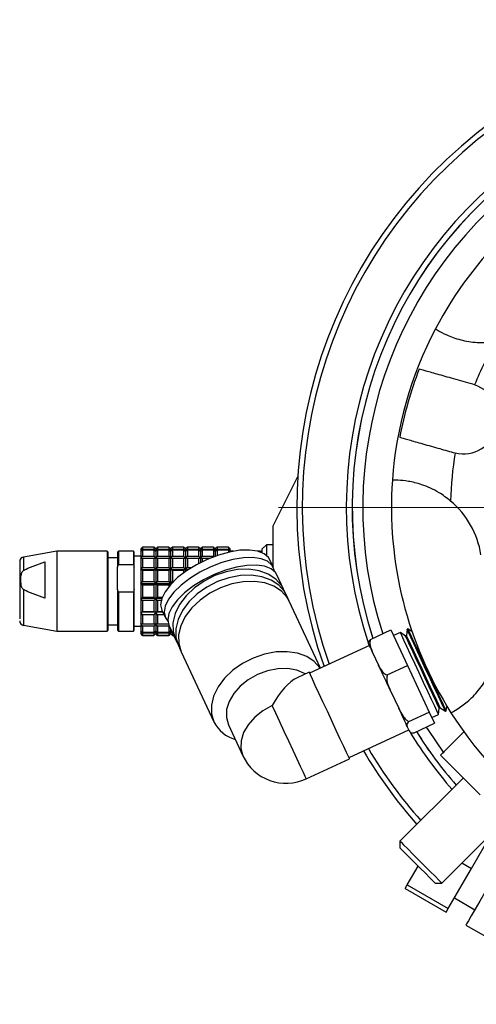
# Model space of a CAD drawing. Header units: inches. Extents: x 1.5 to 32, y 0 to 21.9.
# Tile 8 of 64: x 9.4 to 11.3, y 0.7 to 4.8. Entities that reach past the tile are written whole.
import ezdxf

# ---------------------------------------------------------------- set-up
doc = ezdxf.new("R2010")
doc.units = ezdxf.units.IN
doc.header["$MEASUREMENT"] = 0

# ---------------------------------------------------------------- blocks, each defined once
blk = doc.blocks.new('SW_CENTERMARKSYMBOL_1')
at = {"color": 0, "linetype": 'Continuous', "lineweight": 0}
for p, q in [((0, 0.2), (0, 2.1017)), ((0, 0), (0, 0.1)), ((-0.2, 0), (-2.1017, 0)), ((0, 0), (-0.1, 0)), ((0, 0), (0, -0.1)), ((0, 0), (0.1, 0)), ((0.2, 0), (2.1017, 0)), ((0, -0.2), (0, -2.1017))]:
    blk.add_line(p, q, dxfattribs=at)

msp = doc.modelspace()

# ---------------------------------------------------------------- linework, layer by layer
at = {"color": 7, "linetype": 'Continuous', "lineweight": 25}
for p, q in [((11.3067, 3.2946), (11.2989, 3.297)), ((11.2168, 3.0085), (11.2248, 3.0065)), ((10.4551, 2.699), (10.5595, 2.9076)), ((10.4551, 2.5257), (10.4551, 2.699)), ((9.5417, 2.5912), (9.4005, 2.5663)), ((9.7543, 2.5912), (9.5417, 2.5912)), ((9.7582, 2.5873), (9.7543, 2.5912)), ((9.8015, 2.5912), (9.7976, 2.5873)), ((9.8645, 2.5912), (9.8015, 2.5912)), ((9.8684, 2.5873), (9.8645, 2.5912)), ((9.9039, 2.6088), (9.896, 2.6011)), ((9.896, 2.5904), (9.9039, 2.6002)), ((9.9039, 2.595), (9.896, 2.5904)), ((9.9511, 2.6088), (9.9039, 2.6088)), ((9.9039, 2.6002), (9.9511, 2.6002)), ((9.9511, 2.595), (9.9039, 2.595)), ((9.959, 2.601), (9.9511, 2.6088)), ((9.9511, 2.6002), (9.959, 2.5904)), ((9.959, 2.5904), (9.9511, 2.595)), ((9.959, 2.601), (9.9587, 2.6014)), ((9.9669, 2.6088), (9.959, 2.601)), ((9.959, 2.5904), (9.9669, 2.6002)), ((9.9669, 2.595), (9.959, 2.5904)), ((10.0141, 2.6088), (9.9669, 2.6088)), ((9.9669, 2.6002), (10.0141, 2.6002)), ((10.0141, 2.595), (9.9669, 2.595)), ((10.022, 2.601), (10.0141, 2.6088)), ((10.0141, 2.6002), (10.022, 2.5904)), ((10.022, 2.5904), (10.0141, 2.595)), ((10.022, 2.601), (10.0217, 2.6014)), ((10.0299, 2.6088), (10.022, 2.601)), ((10.022, 2.5904), (10.0299, 2.6002)), ((10.0299, 2.595), (10.022, 2.5904)), ((10.0771, 2.6088), (10.0299, 2.6088)), ((10.0299, 2.6002), (10.0771, 2.6002)), ((10.0771, 2.595), (10.0299, 2.595)), ((10.085, 2.601), (10.0771, 2.6088)), ((10.0771, 2.6002), (10.085, 2.5903)), ((10.085, 2.5903), (10.0771, 2.595)), ((10.085, 2.601), (10.0847, 2.6014)), ((10.0929, 2.6088), (10.085, 2.601)), ((10.085, 2.5903), (10.0929, 2.6002)), ((10.0929, 2.595), (10.085, 2.5903)), ((10.1401, 2.6088), (10.0929, 2.6088)), ((10.0929, 2.6002), (10.1401, 2.6002)), ((10.1401, 2.595), (10.0929, 2.595)), ((10.148, 2.601), (10.1401, 2.6088)), ((10.1401, 2.6002), (10.148, 2.5903)), ((10.148, 2.5903), (10.1401, 2.595)), ((10.148, 2.601), (10.1477, 2.6014)), ((10.1558, 2.6088), (10.148, 2.601)), ((10.148, 2.5903), (10.1558, 2.6002)), ((10.1558, 2.595), (10.148, 2.5903)), ((10.2031, 2.6088), (10.1558, 2.6088)), ((10.1558, 2.6002), (10.2031, 2.6002)), ((10.2031, 2.595), (10.1558, 2.595)), ((10.211, 2.601), (10.2031, 2.6088)), ((10.2031, 2.6002), (10.211, 2.5903)), ((10.211, 2.5903), (10.2031, 2.595)), ((10.211, 2.601), (10.2106, 2.6014)), ((10.2188, 2.6088), (10.211, 2.601)), ((10.211, 2.5903), (10.2188, 2.6002)), ((10.2188, 2.595), (10.211, 2.5903)), ((10.2661, 2.6088), (10.2188, 2.6088)), ((10.2188, 2.6002), (10.2661, 2.6002)), ((10.2661, 2.595), (10.2188, 2.595)), ((10.274, 2.601), (10.2661, 2.6088)), ((10.2661, 2.6002), (10.274, 2.5903)), ((10.274, 2.5903), (10.2661, 2.595)), ((10.274, 2.601), (10.2736, 2.6014)), ((10.289, 2.5912), (10.274, 2.5912)), ((10.274, 2.5883), (10.274, 2.5903)), ((10.3999, 2.5912), (10.3897, 2.5912)), ((10.4275, 2.6187), (10.4078, 2.5991)), ((10.4551, 2.6187), (10.4275, 2.6187)), ((10.4275, 2.6012), (10.4275, 2.5729)), ((9.4189, 2.5191), (9.4905, 2.5462)), ((9.7976, 2.5637), (9.7582, 2.5637)), ((9.896, 2.5696), (9.8684, 2.5696)), ((9.896, 2.5593), (9.9039, 2.5702)), ((9.9039, 2.5603), (9.896, 2.5593)), ((9.9039, 2.5702), (9.9511, 2.5702)), ((9.9511, 2.5603), (9.9039, 2.5603)), ((9.9511, 2.5702), (9.959, 2.5593)), ((9.959, 2.5593), (9.9511, 2.5603)), ((9.959, 2.5593), (9.9669, 2.5702)), ((9.9669, 2.5603), (9.959, 2.5593)), ((9.9669, 2.5702), (10.0141, 2.5702)), ((10.0141, 2.5603), (9.9669, 2.5603)), ((10.0141, 2.5702), (10.022, 2.5593)), ((10.022, 2.5593), (10.0141, 2.5603)), ((10.022, 2.5593), (10.0299, 2.5702)), ((10.0299, 2.5603), (10.022, 2.5593)), ((10.0299, 2.5702), (10.0771, 2.5702)), ((10.0771, 2.5603), (10.0299, 2.5603)), ((10.0771, 2.5702), (10.085, 2.5593)), ((10.085, 2.5593), (10.0771, 2.5603)), ((10.085, 2.5593), (10.0929, 2.5702)), ((10.0929, 2.5603), (10.085, 2.5593)), ((10.0929, 2.5702), (10.1401, 2.5702)), ((10.1401, 2.5603), (10.0929, 2.5603)), ((10.1401, 2.5702), (10.148, 2.5593)), ((10.148, 2.5593), (10.1401, 2.5603)), ((10.148, 2.5593), (10.1558, 2.5702)), ((10.1558, 2.5603), (10.148, 2.5593)), ((10.1558, 2.5702), (10.2031, 2.5702)), ((10.1858, 2.5603), (10.1558, 2.5603)), ((10.2031, 2.5702), (10.2061, 2.566)), ((10.4565, 2.5227), (10.4416, 2.5545)), ((9.4005, 2.5098), (9.4114, 2.5155)), ((9.4114, 2.5155), (9.4189, 2.5191)), ((9.7976, 2.5234), (9.8015, 2.5344)), ((9.7976, 2.4287), (9.7976, 2.5234)), ((9.8015, 2.5344), (9.8645, 2.5344)), ((9.8645, 2.5344), (9.8684, 2.5234)), ((9.8684, 2.4287), (9.8684, 2.5234)), ((9.896, 2.5118), (9.9039, 2.5223)), ((9.9039, 2.509), (9.896, 2.5118)), ((9.959, 2.5118), (9.896, 2.5118)), ((9.9039, 2.5223), (9.9511, 2.5223)), ((9.9511, 2.509), (9.9039, 2.509)), ((9.9511, 2.5223), (9.959, 2.5118)), ((9.959, 2.5118), (9.9511, 2.509)), ((9.959, 2.5118), (9.9669, 2.5223)), ((9.9669, 2.509), (9.959, 2.5118)), ((10.022, 2.5118), (9.959, 2.5118)), ((9.9669, 2.5223), (10.0141, 2.5223)), ((10.0141, 2.5089), (9.9669, 2.509)), ((10.0141, 2.5223), (10.022, 2.5118)), ((10.022, 2.5118), (10.0141, 2.5089)), ((10.022, 2.5118), (10.0299, 2.5223)), ((10.0299, 2.5089), (10.022, 2.5118)), ((10.085, 2.5118), (10.022, 2.5118)), ((10.0299, 2.5223), (10.0771, 2.5223)), ((10.0771, 2.5089), (10.0299, 2.5089)), ((10.0771, 2.5223), (10.085, 2.5118)), ((10.085, 2.5118), (10.0771, 2.5089)), ((10.085, 2.5118), (10.0929, 2.5223)), ((10.085, 2.5118), (10.085, 2.5051)), ((10.0929, 2.5089), (10.085, 2.5118)), ((10.0947, 2.5118), (10.085, 2.5118)), ((10.0929, 2.5223), (10.1112, 2.5223)), ((9.896, 2.4533), (9.9039, 2.4623)), ((9.9039, 2.4623), (9.9511, 2.4623)), ((9.9511, 2.4623), (9.959, 2.4533)), ((9.959, 2.4533), (9.9669, 2.4623)), ((9.9669, 2.4623), (10.0141, 2.4623)), ((10.0141, 2.4623), (10.022, 2.4533)), ((10.022, 2.4533), (10.0299, 2.4623)), ((10.0299, 2.4623), (10.0333, 2.4623)), ((10.4995, 2.4304), (10.4713, 2.4908)), ((9.4114, 2.4231), (9.4005, 2.4288)), ((9.4189, 2.4195), (9.4114, 2.4231)), ((9.4905, 2.3924), (9.4189, 2.4195)), ((9.8015, 2.4177), (9.7976, 2.4287)), ((9.8645, 2.4177), (9.8015, 2.4177)), ((9.8684, 2.4287), (9.8645, 2.4177)), ((9.9039, 2.4471), (9.896, 2.4533)), ((9.959, 2.4533), (9.896, 2.4533)), ((9.9511, 2.4471), (9.9039, 2.4471)), ((9.959, 2.4533), (9.9511, 2.4471)), ((9.9669, 2.4471), (9.959, 2.4533)), ((10.022, 2.4533), (9.959, 2.4533)), ((10.0141, 2.4471), (9.9669, 2.4471)), ((10.022, 2.4533), (10.0141, 2.4471)), ((10.0141, 2.4471), (10.0141, 2.4413)), ((10.0246, 2.4533), (10.022, 2.4533)), ((10.5115, 2.4048), (10.4995, 2.4304)), ((9.896, 2.3911), (9.9039, 2.3974)), ((9.9039, 2.3822), (9.896, 2.3911)), ((9.959, 2.3911), (9.896, 2.3911)), ((9.9039, 2.3974), (9.9511, 2.3974)), ((9.9511, 2.3822), (9.9039, 2.3822)), ((9.9511, 2.3974), (9.959, 2.3911)), ((9.959, 2.3911), (9.9511, 2.3822)), ((9.959, 2.3911), (9.9669, 2.3974)), ((9.9669, 2.3822), (9.959, 2.3911)), ((9.9845, 2.3911), (9.959, 2.3911)), ((9.9669, 2.3974), (9.9869, 2.3974)), ((9.982, 2.3822), (9.9669, 2.3822)), ((10.5234, 2.3792), (10.5115, 2.4048)), ((10.6554, 2.0961), (10.5234, 2.3792)), ((9.896, 2.3326), (9.9039, 2.3355)), ((9.9039, 2.3221), (9.896, 2.3326)), ((9.959, 2.3326), (9.896, 2.3326)), ((9.9039, 2.3355), (9.9511, 2.3355)), ((9.9511, 2.3355), (9.959, 2.3326)), ((9.959, 2.3326), (9.9511, 2.3221)), ((9.959, 2.3326), (9.9669, 2.3355)), ((9.9669, 2.3221), (9.959, 2.3326)), ((9.9891, 2.3326), (9.959, 2.3326)), ((9.9669, 2.3355), (9.9878, 2.3355)), ((9.9849, 2.3415), (9.9998, 2.3097)), ((9.9511, 2.3221), (9.9039, 2.3221)), ((9.994, 2.3221), (9.9669, 2.3221)), ((9.9998, 2.3097), (10.0099, 2.2951)), ((9.4004, 2.2776), (9.5417, 2.2526)), ((9.5417, 2.2526), (9.7543, 2.2526)), ((9.7543, 2.2526), (9.7582, 2.2566)), ((9.7582, 2.2802), (9.7976, 2.2802)), ((9.7976, 2.2566), (9.8015, 2.2526)), ((9.8015, 2.2526), (9.8645, 2.2526)), ((9.8645, 2.2526), (9.8684, 2.2566)), ((9.8684, 2.2743), (9.896, 2.2743)), ((9.896, 2.2849), (9.9039, 2.284)), ((9.9039, 2.274), (9.896, 2.2849)), ((9.896, 2.2537), (9.9039, 2.2491)), ((9.9039, 2.2438), (9.896, 2.2537)), ((9.9039, 2.284), (9.9511, 2.284)), ((9.9511, 2.274), (9.9039, 2.274)), ((9.9039, 2.2491), (9.9511, 2.2491)), ((9.9511, 2.284), (9.959, 2.2849)), ((9.959, 2.2849), (9.9511, 2.274)), ((9.9511, 2.2491), (9.959, 2.2537)), ((9.959, 2.2537), (9.9511, 2.2438)), ((9.959, 2.2849), (9.9669, 2.284)), ((9.9669, 2.274), (9.959, 2.2849)), ((9.959, 2.2537), (9.9669, 2.2491)), ((9.9669, 2.2438), (9.959, 2.2537)), ((9.9669, 2.284), (10.0122, 2.284)), ((10.0141, 2.274), (9.9669, 2.274)), ((9.9669, 2.2491), (10.0141, 2.2491)), ((10.0155, 2.276), (10.0141, 2.274)), ((10.0141, 2.2491), (10.022, 2.2537)), ((10.022, 2.2537), (10.0141, 2.2438)), ((10.0146, 2.2779), (10.0428, 2.2175)), ((10.022, 2.2537), (10.0273, 2.2506)), ((10.0298, 2.2438), (10.022, 2.2537)), ((10.8673, 2.2179), (10.9535, 2.2581)), ((10.9535, 2.2581), (11.0234, 2.108)), ((11.0216, 2.2609), (11.0192, 2.2342)), ((11.0254, 2.2628), (11.0216, 2.2609)), ((11.0429, 2.2505), (11.0254, 2.2627)), ((9.896, 2.2428), (9.8963, 2.2425)), ((9.896, 2.2428), (9.9039, 2.2351)), ((9.9039, 2.2351), (9.896, 2.2428)), ((9.9511, 2.2438), (9.9039, 2.2438)), ((9.9039, 2.2351), (9.9511, 2.2351)), ((9.9511, 2.2351), (9.9039, 2.2351)), ((9.9511, 2.2351), (9.959, 2.2428)), ((9.959, 2.2428), (9.9511, 2.2351)), ((9.959, 2.2428), (9.9593, 2.2425)), ((9.959, 2.2428), (9.9669, 2.2351)), ((9.9669, 2.2351), (9.959, 2.2428)), ((10.0141, 2.2438), (9.9669, 2.2438)), ((9.9669, 2.2351), (10.0141, 2.2351)), ((10.0141, 2.235), (9.9669, 2.2351)), ((10.0141, 2.2351), (10.022, 2.2428)), ((10.022, 2.2428), (10.0141, 2.235)), ((10.022, 2.2428), (10.0223, 2.2424)), ((10.022, 2.2428), (10.0298, 2.2351)), ((10.0298, 2.235), (10.022, 2.2428)), ((10.0305, 2.2438), (10.0298, 2.2438)), ((10.0298, 2.2351), (10.0346, 2.2351)), ((10.0346, 2.235), (10.0298, 2.235)), ((10.0428, 2.2175), (10.0547, 2.1918)), ((10.9931, 2.2477), (10.9645, 2.2344)), ((11.015, 2.2323), (10.9931, 2.2476)), ((11.0192, 2.2342), (11.015, 2.2323)), ((10.0547, 2.1918), (10.0667, 2.1662)), ((10.0547, 2.1918), (10.0615, 2.1794)), ((10.0667, 2.1662), (10.2053, 1.8689)), ((10.8623, 2.1926), (10.6097, 2.0748)), ((10.876, 2.1634), (10.8885, 2.1364)), ((10.8885, 2.1364), (10.9011, 2.1094)), ((10.9373, 2.0678), (11.0234, 2.108)), ((11.0234, 2.108), (11.1154, 1.9107)), ((10.6077, 2.0791), (10.5563, 2.0551)), ((10.953, 1.9983), (10.9695, 1.9628)), ((10.9695, 1.9628), (10.9861, 1.9273)), ((11.1549, 1.9006), (11.1573, 1.9273)), ((11.1573, 1.9273), (11.1615, 1.9292)), ((11.1615, 1.9292), (11.1834, 1.9139)), ((11.1834, 1.9138), (11.1873, 1.9157)), ((11.1873, 1.9157), (11.1891, 1.9369)), ((11.0292, 1.8705), (11.1154, 1.9107)), ((11.1154, 1.9107), (11.1374, 1.8635)), ((11.1264, 1.8872), (11.1549, 1.9006)), ((10.2663, 1.8574), (10.3275, 1.726)), ((10.7761, 1.718), (11.0287, 1.8358)), ((11.0226, 1.849), (11.0265, 1.8405)), ((11.0265, 1.8405), (11.0305, 1.8321)), ((11.0513, 1.8234), (11.1374, 1.8635)), ((11.1626, 1.7279), (11.2617, 1.827)), ((10.5954, 1.6285), (10.7781, 1.7137)), ((11.3304, 1.5601), (11.1626, 1.7279)), ((11.2588, 1.6318), (10.9915, 1.3645)), ((11.1683, 1.1877), (11.4356, 1.455)), ((11.2932, 1.2493), (11.3799, 1.3993)), ((10.9915, 1.3645), (10.9915, 1.3362)), ((11.0225, 1.1806), (11.0682, 1.2596)), ((11.1957, 1.0805), (11.2932, 1.2493)), ((11.2531, 1.2725), (11.2932, 1.2493)), ((11.0132, 1.1645), (11.0225, 1.1806)), ((11.0225, 1.1806), (11.1957, 1.0805)), ((11.14, 1.1877), (11.1683, 1.1877)), ((11.0132, 1.1645), (11.1864, 1.0644)), ((11.2214, 1.125), (11.308, 1.075)), ((11.1864, 1.0644), (11.1957, 1.0805)), ((11.2705, 1.01), (11.4567, 0.9024))]:
    msp.add_line(p, q, dxfattribs=at)
at = {"color": 7, "linetype": 'Continuous', "lineweight": 25, "flags": 128}
for points in [[(9.5417, 2.5912), (9.5417, 2.5912), (9.5417, 2.5848), (9.5417, 2.5681), (9.5417, 2.5423), (9.5417, 2.5089), (9.5417, 2.47), (9.5417, 2.4281), (9.5417, 2.3859), (9.5417, 2.3459), (9.5417, 2.3107), (9.5417, 2.2824), (9.5417, 2.263)], [(9.7543, 2.5912), (9.7543, 2.5873), (9.7543, 2.5732), (9.7543, 2.5495), (9.7543, 2.5178), (9.7543, 2.4801)], [(9.7582, 2.4788), (9.7582, 2.5156), (9.7582, 2.5465), (9.7582, 2.5697), (9.7582, 2.5835), (9.7582, 2.5873)], [(9.7976, 2.5873), (9.7976, 2.5853), (9.7976, 2.5739), (9.7976, 2.5528), (9.7976, 2.5234)], [(9.8015, 2.5912), (9.8015, 2.591), (9.8015, 2.583), (9.8015, 2.5637), (9.8015, 2.5344)], [(9.8645, 2.5912), (9.8645, 2.591), (9.8645, 2.583), (9.8645, 2.5637), (9.8645, 2.5344)], [(9.8684, 2.5234), (9.8684, 2.5528), (9.8684, 2.5738), (9.8684, 2.5853), (9.8684, 2.5873)], [(9.896, 2.6011), (9.896, 2.6009), (9.896, 2.6004), (9.896, 2.5996), (9.896, 2.5984), (9.896, 2.5969), (9.896, 2.595), (9.896, 2.5929), (9.896, 2.5904)], [(9.896, 2.5904), (9.896, 2.5875), (9.896, 2.5844), (9.896, 2.581), (9.896, 2.5772), (9.896, 2.5732), (9.896, 2.5688), (9.896, 2.5642), (9.896, 2.5593)], [(9.9039, 2.6088), (9.9039, 2.6084), (9.9039, 2.6079), (9.9039, 2.6071), (9.9039, 2.6061), (9.9039, 2.605), (9.9039, 2.6036), (9.9039, 2.602), (9.9039, 2.6002)], [(9.9039, 2.595), (9.9039, 2.5925), (9.9039, 2.5899), (9.9039, 2.5871), (9.9039, 2.584), (9.9039, 2.5808), (9.9039, 2.5775), (9.9039, 2.5739), (9.9039, 2.5702)], [(9.9511, 2.6088), (9.9511, 2.6084), (9.9511, 2.6079), (9.9511, 2.6071), (9.9511, 2.6061), (9.9511, 2.605), (9.9511, 2.6036), (9.9511, 2.602), (9.9511, 2.6002)], [(9.9511, 2.595), (9.9511, 2.5925), (9.9511, 2.5899), (9.9511, 2.587), (9.9511, 2.584), (9.9511, 2.5808), (9.9511, 2.5775), (9.9511, 2.5739), (9.9511, 2.5702)], [(9.959, 2.601), (9.959, 2.6009), (9.959, 2.6004), (9.959, 2.5996), (9.959, 2.5984), (9.959, 2.5969), (9.959, 2.595), (9.959, 2.5929), (9.959, 2.5904)], [(9.959, 2.5904), (9.959, 2.5875), (9.959, 2.5844), (9.959, 2.581), (9.959, 2.5772), (9.959, 2.5732), (9.959, 2.5688), (9.959, 2.5642), (9.959, 2.5593)], [(9.9669, 2.6088), (9.9669, 2.6084), (9.9669, 2.6079), (9.9669, 2.6071), (9.9669, 2.6061), (9.9669, 2.605), (9.9669, 2.6036), (9.9669, 2.602), (9.9669, 2.6002)], [(9.9669, 2.595), (9.9669, 2.5925), (9.9669, 2.5899), (9.9669, 2.587), (9.9669, 2.584), (9.9669, 2.5808), (9.9669, 2.5775), (9.9669, 2.5739), (9.9669, 2.5702)], [(10.4416, 2.5545), (10.4356, 2.5644), (10.4168, 2.5805), (10.3896, 2.5912), (10.3552, 2.596), (10.315, 2.5948), (10.2707, 2.5875), (10.2239, 2.5746), (10.1768, 2.5565), (10.1311, 2.5339), (10.0889, 2.5078), (10.0517, 2.4793), (10.0211, 2.4494), (9.9984, 2.4196), (9.9845, 2.3909), (9.9799, 2.3645), (9.9849, 2.3415), (9.9849, 2.3415)], [(10.0141, 2.6088), (10.0141, 2.6084), (10.0141, 2.6079), (10.0141, 2.6071), (10.0141, 2.6061), (10.0141, 2.605), (10.0141, 2.6036), (10.0141, 2.602), (10.0141, 2.6002)], [(10.0141, 2.595), (10.0141, 2.5925), (10.0141, 2.5899), (10.0141, 2.587), (10.0141, 2.584), (10.0141, 2.5808), (10.0141, 2.5775), (10.0141, 2.5739), (10.0141, 2.5702)], [(10.022, 2.601), (10.022, 2.6009), (10.022, 2.6004), (10.022, 2.5996), (10.022, 2.5984), (10.022, 2.5969), (10.022, 2.595), (10.022, 2.5928), (10.022, 2.5904)], [(10.022, 2.5904), (10.022, 2.5875), (10.022, 2.5844), (10.022, 2.581), (10.022, 2.5772), (10.022, 2.5732), (10.022, 2.5688), (10.022, 2.5642), (10.022, 2.5593)], [(10.0299, 2.6088), (10.0299, 2.6084), (10.0299, 2.6079), (10.0299, 2.6071), (10.0299, 2.6061), (10.0299, 2.605), (10.0299, 2.6036), (10.0299, 2.602), (10.0299, 2.6002)], [(10.0299, 2.595), (10.0299, 2.5925), (10.0299, 2.5899), (10.0299, 2.587), (10.0299, 2.584), (10.0299, 2.5808), (10.0299, 2.5775), (10.0299, 2.5739), (10.0299, 2.5702)], [(10.0771, 2.6088), (10.0771, 2.6084), (10.0771, 2.6079), (10.0771, 2.6071), (10.0771, 2.6061), (10.0771, 2.605), (10.0771, 2.6036), (10.0771, 2.602), (10.0771, 2.6002)], [(10.0771, 2.595), (10.0771, 2.5925), (10.0771, 2.5899), (10.0771, 2.587), (10.0771, 2.584), (10.0771, 2.5808), (10.0771, 2.5775), (10.0771, 2.5739), (10.0771, 2.5702)], [(10.085, 2.601), (10.085, 2.6009), (10.085, 2.6004), (10.085, 2.5995), (10.085, 2.5984), (10.085, 2.5969), (10.085, 2.595), (10.085, 2.5928), (10.085, 2.5903)], [(10.085, 2.5903), (10.085, 2.5875), (10.085, 2.5844), (10.085, 2.5809), (10.085, 2.5772), (10.085, 2.5732), (10.085, 2.5688), (10.085, 2.5642), (10.085, 2.5593)], [(10.0929, 2.6088), (10.0929, 2.6084), (10.0929, 2.6079), (10.0929, 2.6071), (10.0929, 2.6061), (10.0929, 2.605), (10.0929, 2.6036), (10.0929, 2.602), (10.0929, 2.6002)], [(10.0929, 2.595), (10.0929, 2.5925), (10.0929, 2.5899), (10.0929, 2.587), (10.0929, 2.584), (10.0929, 2.5808), (10.0929, 2.5775), (10.0929, 2.5739), (10.0929, 2.5702)], [(10.1401, 2.6088), (10.1401, 2.6084), (10.1401, 2.6079), (10.1401, 2.6071), (10.1401, 2.6061), (10.1401, 2.605), (10.1401, 2.6036), (10.1401, 2.602), (10.1401, 2.6002)], [(10.1401, 2.595), (10.1401, 2.5925), (10.1401, 2.5899), (10.1401, 2.587), (10.1401, 2.584), (10.1401, 2.5808), (10.1401, 2.5775), (10.1401, 2.5739), (10.1401, 2.5702)], [(10.148, 2.601), (10.148, 2.6009), (10.148, 2.6004), (10.148, 2.5995), (10.148, 2.5984), (10.148, 2.5969), (10.148, 2.595), (10.148, 2.5928), (10.148, 2.5903)], [(10.148, 2.5903), (10.148, 2.5875), (10.148, 2.5844), (10.148, 2.5809), (10.148, 2.5772), (10.148, 2.5732), (10.148, 2.5688), (10.148, 2.5642), (10.148, 2.5593)], [(10.1558, 2.595), (10.1558, 2.5925), (10.1558, 2.5899), (10.1558, 2.587), (10.1558, 2.584), (10.1558, 2.5808), (10.1558, 2.5775), (10.1558, 2.5739), (10.1558, 2.5702)], [(10.1558, 2.6088), (10.1558, 2.6084), (10.1558, 2.6079), (10.1558, 2.6071), (10.1558, 2.6061), (10.1558, 2.605), (10.1558, 2.6036), (10.1558, 2.602), (10.1558, 2.6002)], [(10.2031, 2.6088), (10.2031, 2.6084), (10.2031, 2.6079), (10.2031, 2.6071), (10.2031, 2.6061), (10.2031, 2.605), (10.2031, 2.6036), (10.2031, 2.602), (10.2031, 2.6002)], [(10.2031, 2.595), (10.2031, 2.5925), (10.2031, 2.5899), (10.2031, 2.587), (10.2031, 2.584), (10.2031, 2.5808), (10.2031, 2.5775), (10.2031, 2.5739), (10.2031, 2.5702)], [(10.211, 2.601), (10.211, 2.6009), (10.211, 2.6004), (10.211, 2.5995), (10.211, 2.5984), (10.211, 2.5969), (10.211, 2.595), (10.211, 2.5928), (10.211, 2.5903)], [(10.211, 2.5903), (10.211, 2.5875), (10.211, 2.5844), (10.211, 2.5809), (10.211, 2.5772), (10.211, 2.5732), (10.211, 2.5701)], [(10.2188, 2.6088), (10.2188, 2.6084), (10.2188, 2.6079), (10.2188, 2.6071), (10.2188, 2.6061), (10.2188, 2.605), (10.2188, 2.6036), (10.2188, 2.602), (10.2188, 2.6002)], [(10.2188, 2.595), (10.2188, 2.5925), (10.2188, 2.5899), (10.2188, 2.587), (10.2188, 2.584), (10.2188, 2.5808), (10.2188, 2.5775), (10.2188, 2.5739), (10.2188, 2.5729)], [(10.2661, 2.6088), (10.2661, 2.6084), (10.2661, 2.6079), (10.2661, 2.6071), (10.2661, 2.6061), (10.2661, 2.6049), (10.2661, 2.6036), (10.2661, 2.602), (10.2661, 2.6002)], [(10.2661, 2.595), (10.2661, 2.5925), (10.2661, 2.5899), (10.2661, 2.587), (10.2661, 2.5865)], [(10.274, 2.5903), (10.274, 2.5928), (10.274, 2.595), (10.274, 2.5969), (10.274, 2.5984), (10.274, 2.5995), (10.274, 2.6004), (10.274, 2.6009), (10.274, 2.601)], [(10.3999, 2.5912), (10.3999, 2.5905), (10.3999, 2.5881)], [(10.4078, 2.5991), (10.4078, 2.5961), (10.4078, 2.585)], [(10.4275, 2.6187), (10.4275, 2.6151), (10.4275, 2.6012)], [(9.4005, 2.5663), (9.4005, 2.566), (9.4005, 2.5574), (9.4005, 2.5382), (9.4005, 2.5098)], [(9.4905, 2.5462), (9.4905, 2.5315), (9.4905, 2.5149), (9.4905, 2.4966), (9.4905, 2.477), (9.4905, 2.4564), (9.4905, 2.4352), (9.4905, 2.4138), (9.4905, 2.3924)], [(9.896, 2.5593), (9.896, 2.5542), (9.896, 2.5488), (9.896, 2.5432), (9.896, 2.5373), (9.896, 2.5312), (9.896, 2.5249), (9.896, 2.5184), (9.896, 2.5118)], [(9.9039, 2.5603), (9.9039, 2.5561), (9.9039, 2.5516), (9.9039, 2.5471), (9.9039, 2.5424), (9.9039, 2.5375), (9.9039, 2.5326), (9.9039, 2.5275), (9.9039, 2.5223)], [(9.9511, 2.5603), (9.9511, 2.556), (9.9511, 2.5516), (9.9511, 2.5471), (9.9511, 2.5424), (9.9511, 2.5375), (9.9511, 2.5326), (9.9511, 2.5275), (9.9511, 2.5223)], [(9.959, 2.5593), (9.959, 2.5542), (9.959, 2.5488), (9.959, 2.5432), (9.959, 2.5373), (9.959, 2.5312), (9.959, 2.5249), (9.959, 2.5184), (9.959, 2.5118)], [(9.9669, 2.5603), (9.9669, 2.556), (9.9669, 2.5516), (9.9669, 2.5471), (9.9669, 2.5424), (9.9669, 2.5375), (9.9669, 2.5326), (9.9669, 2.5275), (9.9669, 2.5223)], [(10.4612, 2.5055), (10.4602, 2.5117), (10.4504, 2.5326), (10.4316, 2.5487), (10.4044, 2.5594), (10.3701, 2.5642), (10.3299, 2.563), (10.2855, 2.5557), (10.2388, 2.5428), (10.1916, 2.5246), (10.146, 2.502), (10.1037, 2.476), (10.0665, 2.4474), (10.0359, 2.4176), (10.0132, 2.3877), (9.9993, 2.359), (9.9948, 2.3327), (9.9998, 2.3097), (9.9998, 2.3097)], [(10.0141, 2.5603), (10.0141, 2.556), (10.0141, 2.5516), (10.0141, 2.5471), (10.0141, 2.5424), (10.0141, 2.5375), (10.0141, 2.5326), (10.0141, 2.5275), (10.0141, 2.5223)], [(10.022, 2.5593), (10.022, 2.5542), (10.022, 2.5488), (10.022, 2.5432), (10.022, 2.5373), (10.022, 2.5312), (10.022, 2.5249), (10.022, 2.5184), (10.022, 2.5118)], [(10.0299, 2.5603), (10.0299, 2.556), (10.0299, 2.5516), (10.0299, 2.5471), (10.0299, 2.5424), (10.0299, 2.5375), (10.0299, 2.5326), (10.0299, 2.5275), (10.0299, 2.5223)], [(10.0771, 2.5603), (10.0771, 2.556), (10.0771, 2.5516), (10.0771, 2.5471), (10.0771, 2.5424), (10.0771, 2.5375), (10.0771, 2.5326), (10.0771, 2.5275), (10.0771, 2.5223)], [(10.085, 2.5593), (10.085, 2.5542), (10.085, 2.5488), (10.085, 2.5432), (10.085, 2.5373), (10.085, 2.5312), (10.085, 2.5249), (10.085, 2.5184), (10.085, 2.5118)], [(10.0929, 2.5603), (10.0929, 2.556), (10.0929, 2.5516), (10.0929, 2.5471), (10.0929, 2.5424), (10.0929, 2.5375), (10.0929, 2.5326), (10.0929, 2.5275), (10.0929, 2.5223)], [(10.1401, 2.5603), (10.1401, 2.556), (10.1401, 2.5516), (10.1401, 2.5471), (10.1401, 2.5424), (10.1401, 2.5387)], [(10.148, 2.5593), (10.148, 2.5542), (10.148, 2.5488), (10.148, 2.5432), (10.148, 2.5428)], [(10.1558, 2.5603), (10.1558, 2.556), (10.1558, 2.5516), (10.1558, 2.5471), (10.1558, 2.5467)], [(9.896, 2.5118), (9.896, 2.5049), (9.896, 2.4979), (9.896, 2.4908), (9.896, 2.4835), (9.896, 2.4761), (9.896, 2.4686), (9.896, 2.461), (9.896, 2.4533)], [(9.9039, 2.509), (9.9039, 2.5034), (9.9039, 2.4977), (9.9039, 2.492), (9.9039, 2.4862), (9.9039, 2.4803), (9.9039, 2.4744), (9.9039, 2.4683), (9.9039, 2.4623)], [(9.9511, 2.509), (9.9511, 2.5034), (9.9511, 2.4977), (9.9511, 2.492), (9.9511, 2.4862), (9.9511, 2.4803), (9.9511, 2.4744), (9.9511, 2.4683), (9.9511, 2.4623)], [(9.959, 2.5118), (9.959, 2.5049), (9.959, 2.4979), (9.959, 2.4908), (9.959, 2.4835), (9.959, 2.4761), (9.959, 2.4686), (9.959, 2.461), (9.959, 2.4533)], [(9.9669, 2.509), (9.9669, 2.5034), (9.9669, 2.4977), (9.9669, 2.492), (9.9669, 2.4862), (9.9669, 2.4803), (9.9669, 2.4744), (9.9669, 2.4683), (9.9669, 2.4623)], [(10.4713, 2.4908), (10.4653, 2.5007), (10.4465, 2.5169), (10.4193, 2.5275), (10.3849, 2.5324), (10.3447, 2.5311), (10.3003, 2.5239), (10.2536, 2.5109), (10.2065, 2.4928), (10.1608, 2.4702), (10.1185, 2.4441), (10.0813, 2.4156), (10.0508, 2.3858), (10.0281, 2.3559), (10.0141, 2.3272), (10.0096, 2.3008), (10.0146, 2.2779), (10.0146, 2.2779)], [(10.0141, 2.5089), (10.0141, 2.5034), (10.0141, 2.4977), (10.0141, 2.492), (10.0141, 2.4862), (10.0141, 2.4803), (10.0141, 2.4743), (10.0141, 2.4683), (10.0141, 2.4623)], [(10.022, 2.5118), (10.022, 2.5049), (10.022, 2.4979), (10.022, 2.4908), (10.022, 2.4835), (10.022, 2.4761), (10.022, 2.4686), (10.022, 2.461), (10.022, 2.4533)], [(10.0299, 2.5089), (10.0299, 2.5034), (10.0299, 2.4977), (10.0299, 2.492), (10.0299, 2.4862), (10.0299, 2.4803), (10.0299, 2.4743), (10.0299, 2.4683), (10.0299, 2.4623)], [(10.4995, 2.4304), (10.4908, 2.446), (10.4669, 2.4731), (10.4349, 2.4942), (10.3962, 2.5082), (10.3523, 2.5148), (10.3052, 2.5135), (10.2567, 2.5044), (10.2087, 2.488), (10.1633, 2.4649), (10.1224, 2.436), (10.0875, 2.4024), (10.0601, 2.3657), (10.0414, 2.3273), (10.0321, 2.2887), (10.0325, 2.2516), (10.0428, 2.2175), (10.0428, 2.2175)], [(10.0771, 2.5089), (10.0771, 2.5034), (10.0771, 2.4994)], [(9.7543, 2.4801), (9.7543, 2.4387), (9.7543, 2.3963), (9.7543, 2.3555), (9.7543, 2.3189), (9.7543, 2.2887), (9.7543, 2.2669), (9.7543, 2.2549), (9.7543, 2.2526)], [(9.7582, 2.2566), (9.7582, 2.2587), (9.7582, 2.2705), (9.7582, 2.2918), (9.7582, 2.3213), (9.7582, 2.3571), (9.7582, 2.3969), (9.7582, 2.4384), (9.7582, 2.4788)], [(10.5167, 2.3916), (10.5028, 2.4203), (10.4788, 2.4475), (10.4468, 2.4685), (10.4081, 2.4826), (10.3643, 2.4891), (10.3171, 2.4879), (10.2686, 2.4788), (10.2207, 2.4624), (10.1753, 2.4392), (10.1343, 2.4103), (10.0994, 2.3768), (10.0721, 2.3401), (10.0533, 2.3017), (10.044, 2.2631), (10.0445, 2.226), (10.0547, 2.1918), (10.0547, 2.1918)], [(10.5234, 2.3792), (10.5147, 2.3947), (10.4908, 2.4219), (10.4588, 2.4429), (10.4201, 2.457), (10.3762, 2.4635), (10.3291, 2.4622), (10.2806, 2.4532), (10.2326, 2.4368), (10.1872, 2.4136), (10.1463, 2.3847), (10.1114, 2.3512), (10.084, 2.3145), (10.0653, 2.276), (10.056, 2.2375), (10.0564, 2.2004), (10.0667, 2.1662), (10.0667, 2.1662)], [(9.4005, 2.4288), (9.4005, 2.3884), (9.4005, 2.3507), (9.4004, 2.3186), (9.4004, 2.2947), (9.4004, 2.2807), (9.4004, 2.2776)], [(9.7976, 2.4287), (9.7976, 2.3873), (9.7976, 2.348), (9.7976, 2.3134), (9.7976, 2.2857), (9.7976, 2.2666), (9.7976, 2.2574), (9.7976, 2.2566)], [(9.8015, 2.4177), (9.8015, 2.3734), (9.8015, 2.3326), (9.8015, 2.298), (9.8015, 2.272), (9.8015, 2.2566), (9.8015, 2.2526)], [(9.8645, 2.4177), (9.8645, 2.3734), (9.8645, 2.3326), (9.8645, 2.298), (9.8645, 2.272), (9.8645, 2.2566), (9.8645, 2.2526)], [(9.8684, 2.2566), (9.8684, 2.2574), (9.8684, 2.2666), (9.8684, 2.2857), (9.8684, 2.3134), (9.8684, 2.348), (9.8684, 2.3873), (9.8684, 2.4287)], [(9.896, 2.4533), (9.896, 2.4456), (9.896, 2.4379), (9.896, 2.4301), (9.896, 2.4222), (9.896, 2.4144), (9.896, 2.4066), (9.896, 2.3989), (9.896, 2.3911)], [(9.9039, 2.4471), (9.9039, 2.4409), (9.9039, 2.4347), (9.9039, 2.4285), (9.9039, 2.4223), (9.9039, 2.416), (9.9039, 2.4098), (9.9039, 2.4036), (9.9039, 2.3974)], [(9.9511, 2.4471), (9.9511, 2.4409), (9.9511, 2.4347), (9.9511, 2.4285), (9.9511, 2.4222), (9.9511, 2.416), (9.9511, 2.4098), (9.9511, 2.4036), (9.9511, 2.3974)], [(9.959, 2.4533), (9.959, 2.4456), (9.959, 2.4378), (9.959, 2.43), (9.959, 2.4222), (9.959, 2.4144), (9.959, 2.4066), (9.959, 2.3989), (9.959, 2.3911)], [(9.9669, 2.4471), (9.9669, 2.4409), (9.9669, 2.4347), (9.9669, 2.4285), (9.9669, 2.4222), (9.9669, 2.416), (9.9669, 2.4098), (9.9669, 2.4036), (9.9669, 2.3974)], [(9.896, 2.3911), (9.896, 2.3835), (9.896, 2.3759), (9.896, 2.3684), (9.896, 2.361), (9.896, 2.3537), (9.896, 2.3465), (9.896, 2.3395), (9.896, 2.3326)], [(9.9039, 2.3822), (9.9039, 2.3761), (9.9039, 2.3701), (9.9039, 2.3642), (9.9039, 2.3583), (9.9039, 2.3524), (9.9039, 2.3467), (9.9039, 2.341), (9.9039, 2.3355)], [(9.9511, 2.3822), (9.9511, 2.3761), (9.9511, 2.3701), (9.9511, 2.3642), (9.9511, 2.3583), (9.9511, 2.3524), (9.9511, 2.3467), (9.9511, 2.341), (9.9511, 2.3355)], [(9.959, 2.3911), (9.959, 2.3835), (9.959, 2.3759), (9.959, 2.3684), (9.959, 2.3609), (9.959, 2.3537), (9.959, 2.3465), (9.959, 2.3395), (9.959, 2.3326)], [(9.9669, 2.3822), (9.9669, 2.3761), (9.9669, 2.3701), (9.9669, 2.3642), (9.9669, 2.3583), (9.9669, 2.3524), (9.9669, 2.3467), (9.9669, 2.341), (9.9669, 2.3355)], [(9.896, 2.3326), (9.896, 2.3259), (9.896, 2.3194), (9.896, 2.3131), (9.896, 2.307), (9.896, 2.3011), (9.896, 2.2955), (9.896, 2.2901), (9.896, 2.2849)], [(9.959, 2.3326), (9.959, 2.3259), (9.959, 2.3194), (9.959, 2.3131), (9.959, 2.307), (9.959, 2.3011), (9.959, 2.2955), (9.959, 2.2901), (9.959, 2.2849)], [(9.9039, 2.3221), (9.9039, 2.3169), (9.9039, 2.3118), (9.9039, 2.3068), (9.9039, 2.302), (9.9039, 2.2973), (9.9039, 2.2927), (9.9039, 2.2883), (9.9039, 2.284)], [(9.9511, 2.3221), (9.9511, 2.3169), (9.9511, 2.3118), (9.9511, 2.3068), (9.9511, 2.302), (9.9511, 2.2973), (9.9511, 2.2927), (9.9511, 2.2882), (9.9511, 2.284)], [(9.9669, 2.3221), (9.9669, 2.3169), (9.9669, 2.3118), (9.9669, 2.3068), (9.9669, 2.302), (9.9669, 2.2973), (9.9669, 2.2927), (9.9669, 2.2882), (9.9669, 2.284)], [(9.5417, 2.263), (9.5417, 2.2535), (9.5417, 2.2526)], [(9.896, 2.2849), (9.896, 2.28), (9.896, 2.2754), (9.896, 2.271), (9.896, 2.2669), (9.896, 2.2632), (9.896, 2.2597), (9.896, 2.2565), (9.896, 2.2537)], [(9.896, 2.2537), (9.896, 2.2512), (9.896, 2.249), (9.896, 2.2471), (9.896, 2.2456), (9.896, 2.2444), (9.896, 2.2435), (9.896, 2.243), (9.896, 2.2428)], [(9.9039, 2.274), (9.9039, 2.2703), (9.9039, 2.2667), (9.9039, 2.2633), (9.9039, 2.2601), (9.9039, 2.2571), (9.9039, 2.2542), (9.9039, 2.2516), (9.9039, 2.2491)], [(9.9511, 2.274), (9.9511, 2.2703), (9.9511, 2.2667), (9.9511, 2.2633), (9.9511, 2.2601), (9.9511, 2.2571), (9.9511, 2.2542), (9.9511, 2.2516), (9.9511, 2.2491)], [(9.959, 2.2849), (9.959, 2.28), (9.959, 2.2754), (9.959, 2.271), (9.959, 2.2669), (9.959, 2.2632), (9.959, 2.2597), (9.959, 2.2565), (9.959, 2.2537)], [(9.959, 2.2537), (9.959, 2.2512), (9.959, 2.249), (9.959, 2.2471), (9.959, 2.2456), (9.959, 2.2444), (9.959, 2.2435), (9.959, 2.243), (9.959, 2.2428)], [(9.9669, 2.274), (9.9669, 2.2703), (9.9669, 2.2667), (9.9669, 2.2633), (9.9669, 2.2601), (9.9669, 2.2571), (9.9669, 2.2542), (9.9669, 2.2516), (9.9669, 2.2491)], [(10.0141, 2.274), (10.0141, 2.2703), (10.0141, 2.2667), (10.0141, 2.2633), (10.0141, 2.2601), (10.0141, 2.2571), (10.0141, 2.2542), (10.0141, 2.2516), (10.0141, 2.2491)], [(10.022, 2.2621), (10.022, 2.2597), (10.022, 2.2565), (10.022, 2.2537)], [(10.022, 2.2537), (10.022, 2.2512), (10.022, 2.249), (10.022, 2.2471), (10.022, 2.2456), (10.022, 2.2444), (10.022, 2.2435), (10.022, 2.243), (10.022, 2.2428)], [(11.1834, 1.9138), (11.182, 1.9169), (11.1764, 1.929), (11.1668, 1.9496), (11.1537, 1.9776), (11.1378, 2.0115), (11.1201, 2.0496), (11.1014, 2.0897), (11.0828, 2.1296), (11.0652, 2.1673), (11.0496, 2.2007), (11.0369, 2.2279), (11.0278, 2.2476), (11.0226, 2.2587), (11.0216, 2.2609)], [(11.1873, 1.9157), (11.1859, 1.9187), (11.1802, 1.9308), (11.1706, 1.9514), (11.1576, 1.9794), (11.1417, 2.0134), (11.124, 2.0514), (11.1053, 2.0915), (11.0867, 2.1314), (11.0691, 2.1691), (11.0535, 2.2025), (11.0408, 2.2298), (11.0316, 2.2494), (11.0265, 2.2605), (11.0254, 2.2628)], [(9.9039, 2.2438), (9.9039, 2.242), (9.9039, 2.2404), (9.9039, 2.239), (9.9039, 2.2378), (9.9039, 2.2368), (9.9039, 2.236), (9.9039, 2.2355), (9.9039, 2.2351)], [(9.9511, 2.2438), (9.9511, 2.242), (9.9511, 2.2404), (9.9511, 2.239), (9.9511, 2.2378), (9.9511, 2.2368), (9.9511, 2.236), (9.9511, 2.2355), (9.9511, 2.2351)], [(9.9669, 2.2438), (9.9669, 2.242), (9.9669, 2.2404), (9.9669, 2.239), (9.9669, 2.2378), (9.9669, 2.2368), (9.9669, 2.236), (9.9669, 2.2355), (9.9669, 2.2351)], [(10.0141, 2.2438), (10.0141, 2.242), (10.0141, 2.2404), (10.0141, 2.239), (10.0141, 2.2378), (10.0141, 2.2368), (10.0141, 2.236), (10.0141, 2.2354), (10.0141, 2.2351)], [(10.0298, 2.2438), (10.0298, 2.242), (10.0298, 2.2404), (10.0298, 2.239), (10.0298, 2.2378), (10.0298, 2.2368), (10.0298, 2.236), (10.0298, 2.2354), (10.0298, 2.2351)], [(11.1549, 1.9006), (11.1535, 1.9036), (11.1479, 1.9157), (11.1383, 1.9363), (11.1252, 1.9643), (11.1094, 1.9983), (11.0916, 2.0363), (11.0729, 2.0764), (11.0543, 2.1163), (11.0367, 2.154), (11.0212, 2.1874), (11.0084, 2.2147), (10.9993, 2.2344), (10.9941, 2.2454), (10.9931, 2.2477)], [(11.1573, 1.9273), (11.1565, 1.9288), (11.1518, 1.9389), (11.143, 1.9578), (11.1306, 1.9844), (11.1154, 2.017), (11.0984, 2.0535), (11.0806, 2.0917), (11.0631, 2.1291), (11.0471, 2.1635), (11.0335, 2.1925), (11.0233, 2.2145), (11.017, 2.2281), (11.015, 2.2323)], [(11.1615, 1.9292), (11.1607, 1.9307), (11.156, 1.9408), (11.1472, 1.9597), (11.1348, 1.9863), (11.1196, 2.0189), (11.1026, 2.0555), (11.0848, 2.0937), (11.0673, 2.1311), (11.0513, 2.1654), (11.0378, 2.1945), (11.0275, 2.2165), (11.0212, 2.23), (11.0192, 2.2342)], [(10.6545, 2.0957), (10.6534, 2.0974), (10.6294, 2.1245), (10.5974, 2.1456), (10.5587, 2.1597), (10.5149, 2.1662), (10.4677, 2.1649), (10.4192, 2.1559), (10.3713, 2.1394), (10.3259, 2.1163), (10.2849, 2.0874), (10.25, 2.0539), (10.2226, 2.0172), (10.2039, 1.9787), (10.1946, 1.9402), (10.1951, 1.9031), (10.2053, 1.8689)], [(10.876, 2.1634), (10.8723, 2.1713), (10.8691, 2.1781), (10.8664, 2.184), (10.8642, 2.1887), (10.8625, 2.1923), (10.8613, 2.1948), (10.8607, 2.1962), (10.8606, 2.1964)], [(10.5922, 2.0718), (10.5879, 2.0745), (10.5549, 2.0884), (10.5165, 2.0951), (10.4748, 2.0941), (10.4318, 2.0854), (10.3897, 2.0697), (10.3505, 2.0475), (10.3163, 2.0201), (10.2887, 1.9888), (10.2692, 1.9552), (10.2587, 1.921), (10.2577, 1.8878), (10.2663, 1.8574)], [(10.953, 1.9983), (10.9462, 2.0128), (10.9394, 2.0273), (10.9327, 2.0417), (10.9261, 2.056), (10.9196, 2.0699), (10.9132, 2.0836), (10.907, 2.0968), (10.9011, 2.1094)], [(10.7781, 1.7137), (10.7777, 1.7146), (10.7738, 1.723), (10.7658, 1.7402), (10.7541, 1.7652), (10.7394, 1.7968), (10.7223, 1.8333), (10.7038, 1.8731), (10.6847, 1.914), (10.6661, 1.954), (10.6487, 1.9911), (10.6336, 2.0235), (10.6215, 2.0495), (10.613, 2.0679), (10.6084, 2.0776), (10.6077, 2.0791)], [(10.451, 1.9383), (10.4118, 1.9162), (10.3776, 1.8888), (10.35, 1.8575), (10.3304, 1.8239), (10.3199, 1.7896), (10.3189, 1.7565), (10.3275, 1.726)], [(10.5954, 1.6285), (10.595, 1.6294), (10.5911, 1.6378), (10.5831, 1.655), (10.5714, 1.68), (10.5567, 1.7116), (10.5396, 1.7481), (10.5211, 1.7879), (10.502, 1.8288), (10.4834, 1.8688), (10.4661, 1.9059), (10.451, 1.9383)], [(11.0226, 1.849), (11.0195, 1.8557), (11.0159, 1.8633), (11.0119, 1.872), (11.0074, 1.8815), (11.0026, 1.8918), (10.9974, 1.903), (10.9919, 1.9148), (10.9861, 1.9273)], [(11.1024, 1.8472), (11.1086, 1.8374), (11.1773, 1.7376)], [(10.9915, 1.3645), (10.9916, 1.3644), (10.9959, 1.3601), (11.0071, 1.3489), (11.0241, 1.3319), (11.0457, 1.3103), (11.0701, 1.286), (11.0952, 1.2608), (11.1191, 1.2369), (11.1398, 1.2162), (11.1557, 1.2003), (11.1655, 1.1905), (11.1683, 1.1877)], [(11.14, 1.1877), (11.139, 1.1888), (11.1315, 1.1962), (11.1177, 1.2101), (11.0987, 1.229), (11.0765, 1.2512), (11.0533, 1.2744), (11.0313, 1.2964), (11.0127, 1.3151), (10.9992, 1.3285), (10.9923, 1.3354), (10.9915, 1.3362)], [(11.3728, 1.1872), (11.3502, 1.148), (11.3286, 1.1106), (11.3092, 1.077), (11.2929, 1.0489), (11.2806, 1.0277), (11.273, 1.0145), (11.2705, 1.01)]]:
    msp.add_lwpolyline(points, dxfattribs=at)
at = {"color": 7, "linetype": 'Continuous', "lineweight": 25}
for centre, radius, start, end in [((12.5801, 2.7766), 2.0248, 123.7415, 199.4249), ((12.5801, 2.7766), 2.0017, 124.184, 199.3604), ((12.5801, 2.7766), 1.8155, 124.0499, 198.6701), ((12.5801, 2.7766), 1.7907, 124.2311, 198.0231), ((12.5801, 2.7766), 1.7905, 124.2325, 198.0225), ((12.5801, 2.7766), 1.7457, 124.8141, 197.8423), ((12.5804, 2.7766), 1.625, 115.9278, 152.3145), ((12.5804, 2.7766), 1.625, 152.3145, 175.9278), ((12.5804, 2.7766), 1.375, 149.3605, 157.8676), ((12.5804, 2.7766), 1.6169, 158.7982, 169.444), ((11.2579, 3.1528), 0.15, 257.2479, 70.9943), ((12.5804, 2.7766), 1.375, 170.3747, 178.8817), ((12.5804, 2.7766), 1.625, 175.9278, 212.3145), ((10.9636, 2.517), 0.375, 9.1211, 49.798), ((10.3999, 2.5833), 0.00787, 13.5038, 89.9967), ((9.4039, 2.547), 0.0197, 99.9967, 179.9967), ((9.4039, 2.2969), 0.0197, 179.9967, 259.9967), ((12.5804, 2.7766), 1.625, 212.3145, 235.9278), ((10.3368, 1.9371), 0.1482, 207.4204, 253.7785), ((12.5801, 2.7766), 1.8155, 211.7578, 221.0594), ((12.5801, 2.7766), 1.7907, 211.986, 221.0047), ((12.5801, 2.7766), 1.7905, 211.9866, 221.0043), ((12.5801, 2.7766), 2.0017, 210.6477, 221.4265), ((10.5102, 1.8112), 0.2016, 205, 295), ((12.5801, 2.7766), 2.0248, 210.5831, 221.4673)]:
    msp.add_arc(centre, radius, start, end, dxfattribs=at)
msp.add_ellipse((10.5102, 1.8112), major_axis=(0.0904, 0.2483), ratio=0.404901, start_param=0.384724, end_param=1.186073, dxfattribs=at)
for points, knots in [([(11.1415, 3.5316), (11.1438, 3.53), (11.1484, 3.527), (11.1858, 3.506), (11.2437, 3.4842), (11.3163, 3.4717), (11.3691, 3.4733), (11.3954, 3.477), (11.3974, 3.4773)], [0, 0, 0, 0, 0.205864, 0.411774, 0.615466, 0.804537, 0.985054, 1, 1, 1, 1]), ([(11.2989, 3.297), (11.2717, 3.3048), (11.2173, 3.3203), (11.1465, 3.3404), (11.096, 3.3548), (11.08, 3.3593), (11.0729, 3.3613)], [0, 0, 0, 0, 0.264283, 0.52863, 0.792075, 1, 1, 1, 1]), ([(10.9908, 3.0728), (11.0002, 3.0701), (11.0191, 3.0648), (11.0774, 3.0482), (11.1458, 3.0287), (11.1948, 3.0148), (11.2168, 3.0085)], [0, 0, 0, 0, 0.261611, 0.523219, 0.785561, 1, 1, 1, 1]), ([(11.2057, 2.8034), (11.1896, 2.8157), (11.151, 2.8453), (11.0854, 2.8739), (11.0242, 2.8883), (10.9801, 2.8921), (10.9613, 2.892), (10.9599, 2.892), (10.9595, 2.892)], [0, 0, 0, 0, 0.148338, 0.356507, 0.539339, 0.724452, 0.92425, 1, 1, 1, 1]), ([(9.3842, 2.5469), (9.3842, 2.5462), (9.3842, 2.5448), (9.3842, 2.536), (9.3842, 2.5231), (9.3842, 2.5008), (9.3842, 2.466), (9.3842, 2.4257), (9.3842, 2.3932), (9.3842, 2.3689), (9.3842, 2.3469), (9.3842, 2.3223), (9.3842, 2.3115), (9.3842, 2.3046)], [0, 0, 0, 0, 0.074029, 0.147997, 0.222026, 0.295994, 0.431998, 0.568002, 0.642031, 0.715999, 0.790028, 0.863996, 1, 1, 1, 1]), ([(9.4005, 2.4288), (9.3993, 2.4296), (9.3963, 2.432), (9.3914, 2.4418), (9.389, 2.4572), (9.3887, 2.4749), (9.3903, 2.4902), (9.3931, 2.5006), (9.397, 2.5073), (9.3994, 2.5091), (9.4005, 2.5098)], [0, 0, 0, 0, 0.046794, 0.126023, 0.368391, 0.585952, 0.74064, 0.899494, 0.95753, 1, 1, 1, 1]), ([(10.8606, 2.1964), (10.8605, 2.1966), (10.8592, 2.1994), (10.8581, 2.2039), (10.8601, 2.2109), (10.8653, 2.2159), (10.8673, 2.2179)], [0, 0, 0, 0, 0.052874, 0.517958, 0.809657, 1, 1, 1, 1]), ([(10.8673, 2.2179), (10.8661, 2.2138), (10.8621, 2.2004), (10.8677, 2.1822), (10.8736, 2.1689), (10.876, 2.1634)], [0, 0, 0, 0, 0.204357, 0.673362, 1, 1, 1, 1]), ([(10.9011, 2.1094), (10.9016, 2.1085), (10.9056, 2.0999), (10.9126, 2.0869), (10.9244, 2.0732), (10.9336, 2.0693), (10.9373, 2.0678)], [0, 0, 0, 0, 0.052979, 0.518036, 0.809723, 1, 1, 1, 1]), ([(11.2071, 1.9079), (11.2096, 1.9091), (11.2145, 1.9116), (11.2513, 1.9335), (11.2992, 1.9728), (11.3464, 2.0294), (11.3714, 2.0759), (11.3813, 2.1005), (11.382, 2.1024)], [0, 0, 0, 0, 0.205864, 0.411774, 0.615466, 0.804537, 0.985054, 1, 1, 1, 1]), ([(10.9373, 2.0678), (10.9365, 2.0628), (10.9339, 2.0465), (10.942, 2.0228), (10.9498, 2.0054), (10.953, 1.9983)], [0, 0, 0, 0, 0.204335, 0.673302, 1, 1, 1, 1]), ([(10.9861, 1.9273), (10.9866, 1.9261), (10.9919, 1.9148), (11.0009, 1.8976), (11.015, 1.8789), (11.0252, 1.8729), (11.0292, 1.8705)], [0, 0, 0, 0, 0.052873, 0.517957, 0.809656, 1, 1, 1, 1]), ([(11.0292, 1.8705), (11.0271, 1.8685), (11.0201, 1.8616), (11.0202, 1.8551), (11.0219, 1.8508), (11.0226, 1.849)], [0, 0, 0, 0, 0.204335, 0.673303, 1, 1, 1, 1]), ([(11.0305, 1.8321), (11.0306, 1.8318), (11.0319, 1.8291), (11.0346, 1.8252), (11.0413, 1.8223), (11.0484, 1.8231), (11.0513, 1.8234)], [0, 0, 0, 0, 0.052874, 0.517958, 0.809657, 1, 1, 1, 1])]:
    msp.add_open_spline(points, degree=3, knots=knots, dxfattribs=at)

# ---------------------------------------------------------------- block references
at = {"color": 7, "linetype": 'Continuous', "lineweight": 0}
msp.add_blockref('SW_CENTERMARKSYMBOL_1', (12.5801, 2.7766), dxfattribs=at)

doc.saveas('drawing.dxf')
